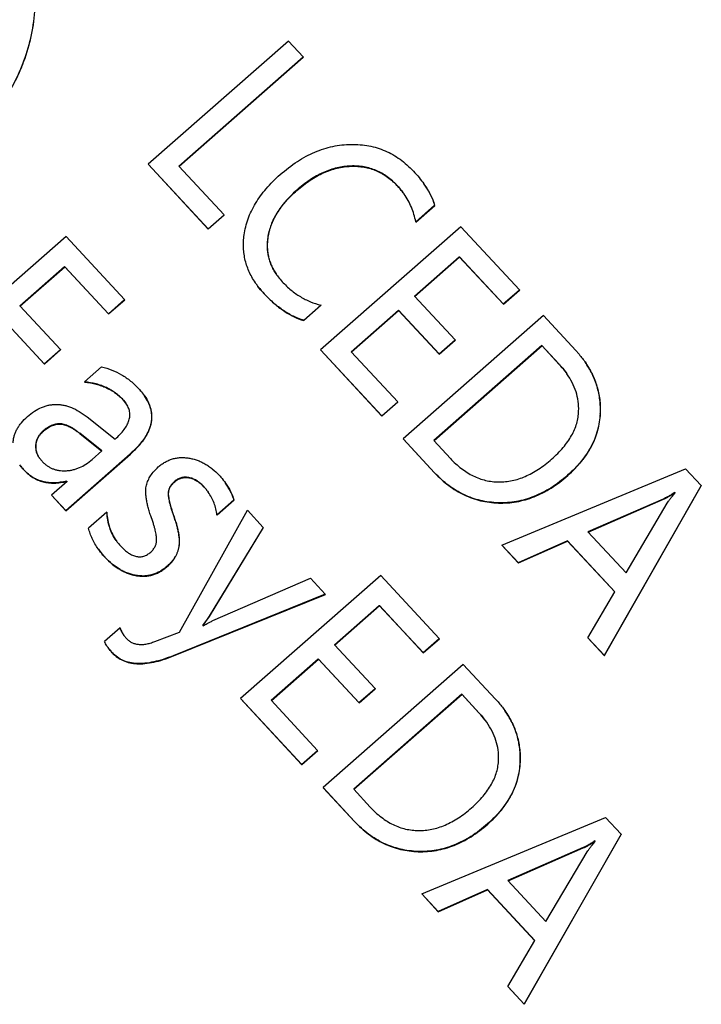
# Model space of a CAD drawing. Header units: millimetres. Extents: x 0 to 297, y 0 to 210.
# Tile 14 of 32: x 32.242 to 33.206, y 100.886 to 102.278. Entities that reach past the tile are written whole.
import ezdxf

# ---------------------------------------------------------------- set-up
doc = ezdxf.new("R2010")
doc.units = ezdxf.units.MM
doc.header["$LTSCALE"] = 16.335
doc.layers.add('TF-SMD_TF-02DXF_CONTINUOUS_LINE', color=7, linetype='CONTINUOUS')

msp = doc.modelspace()

# ---------------------------------------------------------------- linework, layer by layer
at = {"layer": 'TF-SMD_TF-02DXF_CONTINUOUS_LINE', "color": 7, "linetype": 'Continuous'}
for p, q in [((32.622, 102.2482), (32.4237, 102.074)), ((32.6428, 102.2259), (32.622, 102.2482)), ((32.4671, 102.0715), (32.6428, 102.2259)), ((32.4673, 102.0711), (32.643, 102.2255)), ((32.6428, 102.2259), (32.643, 102.2255)), ((32.4237, 102.074), (32.5085, 101.9827)), ((32.4237, 102.074), (32.424, 102.0736)), ((32.424, 102.0736), (32.5087, 101.9823)), ((32.5311, 102.0025), (32.4671, 102.0715)), ((32.6337, 102.0373), (32.6337, 102.0373)), ((32.6337, 102.0373), (32.6337, 102.0373)), ((32.7857, 102.0318), (32.7856, 102.0319)), ((32.7857, 102.0318), (32.7856, 102.0319)), ((32.8022, 101.9925), (32.8289, 102.016)), ((32.8024, 101.9922), (32.8292, 102.0157)), ((32.8292, 102.0157), (32.8289, 102.016)), ((32.5085, 101.9827), (32.5311, 102.0025)), ((32.5087, 101.9823), (32.5313, 102.0022)), ((32.5311, 102.0025), (32.5313, 102.0022)), ((32.8022, 101.9925), (32.8024, 101.9922)), ((32.5085, 101.9827), (32.5087, 101.9823)), ((32.8659, 101.9856), (32.6676, 101.8113)), ((32.9487, 101.8964), (32.8659, 101.9856)), ((32.3074, 101.9718), (32.1091, 101.7975)), ((32.3902, 101.8826), (32.3074, 101.9718)), ((32.8003, 101.8874), (32.8638, 101.9432)), ((32.8006, 101.8871), (32.8641, 101.9428)), ((32.8638, 101.9432), (32.9258, 101.8764)), ((32.8638, 101.9432), (32.8641, 101.9428)), ((32.8641, 101.9428), (32.9261, 101.876)), ((32.2419, 101.8736), (32.3053, 101.9294)), ((32.2422, 101.8733), (32.3056, 101.929)), ((32.3053, 101.9294), (32.3056, 101.929)), ((32.3053, 101.9294), (32.3674, 101.8626)), ((32.3056, 101.929), (32.3676, 101.8622)), ((32.6056, 101.9173), (32.6057, 101.9172)), ((32.6056, 101.9173), (32.6057, 101.9172)), ((32.5771, 101.9037), (32.5769, 101.9039)), ((32.5771, 101.9037), (32.5771, 101.9037)), ((32.9258, 101.8764), (32.9487, 101.8964)), ((32.9261, 101.876), (32.9489, 101.896)), ((32.9487, 101.8964), (32.9489, 101.896)), ((32.3674, 101.8626), (32.3902, 101.8826)), ((32.3676, 101.8622), (32.3905, 101.8822)), ((32.3902, 101.8826), (32.3905, 101.8822)), ((32.5878, 101.8906), (32.5875, 101.891)), ((32.5878, 101.8906), (32.5875, 101.891)), ((32.8578, 101.8255), (32.8003, 101.8874)), ((32.2994, 101.8117), (32.2419, 101.8736)), ((32.6436, 101.8532), (32.6681, 101.8747)), ((32.6439, 101.8528), (32.6684, 101.8744)), ((32.6684, 101.8744), (32.6681, 101.8747)), ((32.7109, 101.8088), (32.7776, 101.8675)), ((32.7112, 101.8085), (32.7779, 101.8671)), ((32.7776, 101.8675), (32.8351, 101.8056)), ((32.7776, 101.8675), (32.7779, 101.8671)), ((32.7779, 101.8671), (32.8354, 101.8052)), ((32.9258, 101.8764), (32.9261, 101.876)), ((32.2192, 101.8536), (32.2766, 101.7917)), ((32.2194, 101.8533), (32.2769, 101.7914)), ((32.3674, 101.8626), (32.3676, 101.8622)), ((32.6436, 101.8532), (32.6439, 101.8528)), ((32.9827, 101.8598), (32.7844, 101.6855)), ((33.0285, 101.8104), (32.9827, 101.8598)), ((32.8351, 101.8056), (32.8578, 101.8255)), ((32.8354, 101.8052), (32.8581, 101.8251)), ((32.8578, 101.8255), (32.8581, 101.8251)), ((32.2766, 101.7917), (32.2994, 101.8117)), ((32.2769, 101.7914), (32.2996, 101.8113)), ((32.2994, 101.8117), (32.2996, 101.8113)), ((32.6676, 101.8113), (32.754, 101.7182)), ((32.6676, 101.8113), (32.6678, 101.8109)), ((32.6678, 101.8109), (32.7543, 101.7178)), ((32.7766, 101.7381), (32.7109, 101.8088)), ((32.9806, 101.8174), (32.8277, 101.683)), ((32.9809, 101.817), (32.828, 101.6827)), ((33.0049, 101.7912), (32.9806, 101.8174)), ((32.9806, 101.8174), (32.9809, 101.817)), ((33.0052, 101.7909), (32.9809, 101.817)), ((32.8351, 101.8056), (32.8354, 101.8052)), ((32.2766, 101.7917), (32.2769, 101.7914)), ((32.3577, 101.7873), (32.3336, 101.7661)), ((33.0159, 101.7777), (33.0157, 101.7779)), ((33.0159, 101.7777), (33.0157, 101.7779)), ((32.3339, 101.7657), (32.3336, 101.7661)), ((32.3339, 101.7661), (32.3336, 101.7661)), ((32.3339, 101.7661), (32.3336, 101.7661)), ((32.3886, 101.7402), (32.3921, 101.736)), ((32.3921, 101.736), (32.3887, 101.7403)), ((32.754, 101.7182), (32.7766, 101.7381)), ((32.7543, 101.7178), (32.7769, 101.7377)), ((32.7766, 101.7381), (32.7769, 101.7377)), ((32.3371, 101.7166), (32.377, 101.6851)), ((32.754, 101.7182), (32.7543, 101.7178)), ((32.358, 101.6684), (32.3267, 101.6935)), ((32.3269, 101.6931), (32.3579, 101.6683)), ((32.7844, 101.6855), (32.8289, 101.6376)), ((32.7844, 101.6855), (32.7846, 101.6851)), ((32.7846, 101.6851), (32.8288, 101.6375)), ((32.8277, 101.683), (32.8511, 101.6579)), ((32.27, 101.6581), (32.27, 101.658)), ((32.27, 101.6581), (32.27, 101.658)), ((32.27, 101.658), (32.2735, 101.6538)), ((32.3071, 101.5843), (32.3982, 101.6644)), ((32.3073, 101.5839), (32.3985, 101.664)), ((32.3444, 101.6565), (32.358, 101.6684)), ((32.9241, 101.535), (33.1837, 101.6433)), ((33.2059, 101.6194), (33.1837, 101.6433)), ((32.8289, 101.6376), (32.8286, 101.6379)), ((32.3088, 101.6252), (32.2869, 101.606)), ((32.3083, 101.6258), (32.3088, 101.6252)), ((32.3083, 101.6258), (32.3085, 101.6254)), ((32.3085, 101.6254), (32.3088, 101.6252)), ((33.2059, 101.6194), (33.0688, 101.3792)), ((33.069, 101.3788), (33.2061, 101.619)), ((33.2059, 101.6194), (33.2061, 101.619)), ((32.2869, 101.606), (32.3071, 101.5843)), ((32.2869, 101.606), (32.2872, 101.6056)), ((32.2872, 101.6056), (32.3073, 101.5839)), ((32.5086, 101.6101), (32.5085, 101.6101)), ((32.5086, 101.6101), (32.5085, 101.6101)), ((33.1522, 101.6004), (33.0457, 101.5539)), ((33.0461, 101.5536), (33.1525, 101.6001)), ((33.1692, 101.6093), (33.1687, 101.6098)), ((33.1687, 101.6098), (33.169, 101.6094)), ((33.1692, 101.6092), (33.169, 101.6094)), ((33.1692, 101.6092), (33.1692, 101.6093)), ((32.5208, 101.5779), (32.545, 101.5991)), ((32.5211, 101.5776), (32.5452, 101.5988)), ((32.5452, 101.5988), (32.545, 101.5991)), ((33.0997, 101.4958), (33.1578, 101.5944)), ((32.3071, 101.5843), (32.3073, 101.5839)), ((32.365, 101.5818), (32.3393, 101.5593)), ((32.365, 101.5818), (32.3652, 101.5814)), ((32.4595, 101.5772), (32.4596, 101.5768)), ((32.4677, 101.4119), (32.564, 101.5846)), ((32.5208, 101.5779), (32.5211, 101.5776)), ((32.5865, 101.5603), (32.564, 101.5846)), ((32.5865, 101.5603), (32.51, 101.4345)), ((32.5103, 101.4341), (32.5868, 101.56)), ((32.5865, 101.5603), (32.5868, 101.56)), ((33.0457, 101.5539), (33.0997, 101.4958)), ((32.9241, 101.535), (32.9471, 101.5103)), ((32.9241, 101.535), (32.9244, 101.5346)), ((32.9244, 101.5346), (32.9473, 101.5099)), ((33.0168, 101.5413), (32.9471, 101.5103)), ((32.9473, 101.5099), (33.017, 101.5409)), ((33.0168, 101.5413), (33.0837, 101.4692)), ((33.0168, 101.5413), (33.017, 101.5409)), ((33.017, 101.5409), (33.0837, 101.4692)), ((32.9471, 101.5103), (32.9473, 101.5099)), ((32.5153, 101.4284), (32.6533, 101.4884)), ((32.7526, 101.4923), (32.5542, 101.3181)), ((32.6742, 101.4659), (32.6533, 101.4884)), ((32.8353, 101.4032), (32.7526, 101.4923)), ((32.6742, 101.4659), (32.4591, 101.3787)), ((32.4593, 101.3784), (32.6744, 101.4655)), ((32.6742, 101.4659), (32.6744, 101.4655)), ((33.0458, 101.4039), (33.0837, 101.4692)), ((32.687, 101.3942), (32.7505, 101.4499)), ((32.6873, 101.3938), (32.7507, 101.4496)), ((32.7505, 101.4499), (32.8125, 101.3831)), ((32.7505, 101.4499), (32.7507, 101.4496)), ((32.7507, 101.4496), (32.8128, 101.3827)), ((32.51, 101.4345), (32.5008, 101.4216)), ((32.5011, 101.4213), (32.5103, 101.4341)), ((32.51, 101.4345), (32.5103, 101.4341)), ((32.5014, 101.421), (32.5008, 101.4216)), ((32.3839, 101.4182), (32.3618, 101.3988)), ((32.3839, 101.4182), (32.3842, 101.4179)), ((32.3894, 101.4073), (32.3894, 101.4072)), ((32.3894, 101.4073), (32.3894, 101.4072)), ((32.4331, 101.3988), (32.4677, 101.4119)), ((32.7445, 101.3323), (32.687, 101.3942)), ((32.8125, 101.3831), (32.8353, 101.4032)), ((32.8128, 101.3827), (32.8356, 101.4028)), ((32.8353, 101.4032), (32.8356, 101.4028)), ((33.0458, 101.4039), (33.0688, 101.3792)), ((33.0458, 101.4039), (33.0461, 101.4035)), ((33.0461, 101.4035), (33.069, 101.3788)), ((32.8125, 101.3831), (32.8128, 101.3827)), ((33.0688, 101.3792), (33.069, 101.3788)), ((32.5976, 101.3156), (32.6643, 101.3742)), ((32.5979, 101.3153), (32.6646, 101.3738)), ((32.6643, 101.3742), (32.6646, 101.3738)), ((32.6643, 101.3742), (32.7218, 101.3123)), ((32.6646, 101.3738), (32.7221, 101.3119)), ((32.8694, 101.3665), (32.6711, 101.1923)), ((32.9152, 101.3171), (32.8694, 101.3665)), ((32.8673, 101.3241), (32.7144, 101.1898)), ((32.8676, 101.3238), (32.7147, 101.1894)), ((32.7218, 101.3123), (32.7445, 101.3323)), ((32.7221, 101.3119), (32.7448, 101.3319)), ((32.7445, 101.3323), (32.7448, 101.3319)), ((32.8916, 101.298), (32.8673, 101.3241)), ((32.8673, 101.3241), (32.8676, 101.3238)), ((32.8918, 101.2976), (32.8676, 101.3238)), ((32.5542, 101.3181), (32.6407, 101.225)), ((32.5542, 101.3181), (32.5545, 101.3177)), ((32.5545, 101.3177), (32.641, 101.2246)), ((32.6633, 101.2448), (32.5976, 101.3156)), ((32.7218, 101.3123), (32.7221, 101.3119)), ((32.9026, 101.2845), (32.9024, 101.2846)), ((32.9026, 101.2845), (32.9024, 101.2846)), ((32.6407, 101.225), (32.6633, 101.2448)), ((32.641, 101.2246), (32.6636, 101.2445)), ((32.6633, 101.2448), (32.6636, 101.2445)), ((32.6407, 101.225), (32.641, 101.2246)), ((32.6711, 101.1923), (32.7156, 101.1443)), ((32.6711, 101.1923), (32.6713, 101.1919)), ((32.6713, 101.1919), (32.7155, 101.1443)), ((32.7144, 101.1898), (32.7378, 101.1646)), ((32.7156, 101.1443), (32.7153, 101.1446)), ((32.8108, 101.0417), (33.0704, 101.15)), ((33.0926, 101.1261), (33.0704, 101.15)), ((33.0926, 101.1261), (32.9555, 100.8859)), ((33.0926, 101.1261), (33.0928, 101.1258)), ((32.9557, 100.8856), (33.0928, 101.1258)), ((33.0559, 101.116), (33.0554, 101.1166)), ((33.0554, 101.1166), (33.0557, 101.1162)), ((33.0559, 101.116), (33.0557, 101.1162)), ((33.0559, 101.116), (33.0559, 101.116)), ((33.0389, 101.1072), (32.9324, 101.0606)), ((32.9328, 101.0603), (33.0392, 101.1068)), ((32.9864, 101.0025), (33.0445, 101.1011)), ((32.9324, 101.0606), (32.9864, 101.0025)), ((32.9035, 101.048), (32.8338, 101.017)), ((32.834, 101.0166), (32.9037, 101.0477)), ((32.9035, 101.048), (32.9037, 101.0477)), ((32.9035, 101.048), (32.9704, 100.976)), ((32.9037, 101.0477), (32.9703, 100.9759)), ((32.8108, 101.0417), (32.8338, 101.017)), ((32.8108, 101.0417), (32.8111, 101.0413)), ((32.8111, 101.0413), (32.834, 101.0166)), ((32.8338, 101.017), (32.834, 101.0166)), ((32.9325, 100.9106), (32.9704, 100.976)), ((32.9325, 100.9106), (32.9555, 100.8859)), ((32.9325, 100.9106), (32.9328, 100.9103)), ((32.9328, 100.9103), (32.9557, 100.8856)), ((32.9555, 100.8859), (32.9557, 100.8856))]:
    msp.add_line(p, q, dxfattribs=at)
for centre, radius, start, end in [((32.6969, 101.9639), 0.1428, 34.9608, 35.1496), ((32.6885, 101.9624), 0.1195, 42.6602, 42.8762), ((32.6795, 101.9582), 0.0874, 171.8478, 172.0705), ((32.6723, 101.9718), 0.1171, 215.1423, 215.4478), ((32.9294, 101.7159), 0.1368, 34.953, 35.1423), ((32.8995, 101.6933), 0.1439, 42.697, 42.8762), ((32.3517, 101.7066), 0.05, 42.3622, 42.877), ((32.3563, 101.7036), 0.0755, 34.5256, 35.1426), ((32.3606, 101.7138), 0.0385, 34.9435, 35.1417), ((32.9483, 101.7267), 0.1148, 357.396, 357.5701), ((32.2922, 101.6746), 0.0277, 177.1311, 177.8892), ((32.2938, 101.6855), 0.0635, 215.1421, 215.5504), ((32.2985, 101.6885), 0.0691, 222.8758, 223.2462), ((32.4759, 101.6013), 0.0299, 79.9636, 80.5856), ((32.4407, 101.5615), 0.0835, 42.5673, 42.8762), ((32.4538, 101.5673), 0.0968, 34.8749, 35.1427), ((32.4644, 101.5878), 0.0996, 183.4408, 183.6668), ((32.4357, 101.5821), 0.0702, 215.142, 215.343), ((32.4345, 101.5874), 0.0999, 215.1434, 215.4027), ((32.4508, 101.6008), 0.121, 222.8759, 223.0873), ((32.4168, 101.5498), 0.0584, 260.1284, 260.4318), ((32.4323, 101.4347), 0.0511, 198.7616, 199.2537), ((32.4195, 101.4285), 0.0369, 215.2447, 222.8515), ((32.4171, 101.4263), 0.0618, 215.1436, 215.5628), ((32.4093, 101.417), 0.0499, 222.8758, 223.387), ((32.7862, 101.2001), 0.1439, 42.697, 42.8762), ((32.8161, 101.2227), 0.1368, 34.953, 35.1423), ((32.835, 101.2335), 0.1148, 357.396, 357.5701)]:
    msp.add_arc(centre, radius, start, end, dxfattribs=at)
for points, knots in [([(32.2459, 102.3959), (32.2508, 102.3844), (32.2586, 102.3605), (32.2641, 102.3232), (32.2635, 102.2852), (32.257, 102.2472), (32.2447, 102.2101), (32.2268, 102.1746), (32.2034, 102.1413), (32.1844, 102.1214), (32.1742, 102.1121)], [0, 0, 0, 0, 0.120319, 0.24062, 0.361896, 0.484768, 0.609637, 0.736833, 0.866756, 1, 1, 1, 1]), ([(32.1744, 102.1118), (32.1847, 102.1211), (32.2037, 102.141), (32.2271, 102.1743), (32.245, 102.2099), (32.2573, 102.2471), (32.2638, 102.2851), (32.2643, 102.3231), (32.2588, 102.3605), (32.2509, 102.3844), (32.246, 102.3959)], [0, 0, 0, 0, 0.133248, 0.263171, 0.390364, 0.515229, 0.638095, 0.759366, 0.879668, 1, 1, 1, 1]), ([(32.6104, 102.0594), (32.6181, 102.0661), (32.6299, 102.0753), (32.6467, 102.0853), (32.6592, 102.0913), (32.6719, 102.096), (32.6847, 102.0994), (32.6976, 102.1015), (32.7064, 102.1021), (32.7107, 102.1021)], [0, 0, 0, 0, 0.273524, 0.402054, 0.5262, 0.646958, 0.765409, 0.882698, 1, 1, 1, 1]), ([(32.7107, 102.1021), (32.715, 102.1022), (32.7234, 102.1019), (32.7358, 102.1002), (32.7477, 102.0973), (32.7591, 102.0932), (32.7699, 102.0878), (32.7802, 102.0811), (32.79, 102.0733), (32.796, 102.0673), (32.7989, 102.0642)], [0, 0, 0, 0, 0.129782, 0.255388, 0.378151, 0.499501, 0.620916, 0.743873, 0.869792, 1, 1, 1, 1]), ([(32.5594, 101.9742), (32.5599, 101.9781), (32.5614, 101.9857), (32.5648, 101.9969), (32.5695, 102.008), (32.5774, 102.0226), (32.5877, 102.0366), (32.5999, 102.0498), (32.6068, 102.0562), (32.6104, 102.0594)], [0, 0, 0, 0, 0.114444, 0.22969, 0.346952, 0.467378, 0.721616, 0.857441, 1, 1, 1, 1]), ([(32.7102, 102.0715), (32.707, 102.0714), (32.7004, 102.0708), (32.6907, 102.069), (32.681, 102.0662), (32.668, 102.061), (32.6517, 102.0519), (32.6397, 102.0425), (32.6337, 102.0373)], [0, 0, 0, 0, 0.11446, 0.229858, 0.347331, 0.467953, 0.722316, 1, 1, 1, 1]), ([(32.634, 102.0369), (32.6399, 102.0422), (32.6519, 102.0515), (32.6682, 102.0607), (32.6813, 102.0658), (32.691, 102.0686), (32.7007, 102.0705), (32.7072, 102.071), (32.7105, 102.0711)], [0, 0, 0, 0, 0.277684, 0.532047, 0.652669, 0.770142, 0.88554, 1, 1, 1, 1]), ([(32.776, 102.0437), (32.7738, 102.046), (32.7693, 102.0505), (32.762, 102.0563), (32.7543, 102.0613), (32.7462, 102.0653), (32.7378, 102.0683), (32.7289, 102.0704), (32.7197, 102.0715), (32.7134, 102.0716), (32.7102, 102.0715)], [0, 0, 0, 0, 0.131006, 0.257367, 0.380453, 0.501747, 0.622807, 0.745202, 0.870457, 1, 1, 1, 1]), ([(32.7105, 102.0711), (32.7137, 102.0712), (32.72, 102.0711), (32.7292, 102.07), (32.738, 102.0679), (32.7465, 102.0649), (32.7546, 102.0609), (32.7623, 102.056), (32.7696, 102.0501), (32.7741, 102.0457), (32.7763, 102.0433)], [0, 0, 0, 0, 0.129543, 0.254798, 0.377193, 0.498253, 0.619547, 0.742633, 0.868994, 1, 1, 1, 1]), ([(32.7989, 102.0642), (32.8017, 102.0612), (32.8068, 102.0554), (32.8115, 102.0492), (32.8137, 102.0461)], [0, 0, 0, 0, 0.516459, 1, 1, 1, 1]), ([(32.8292, 102.0157), (32.8284, 102.0182), (32.8262, 102.0246), (32.8212, 102.0347), (32.8166, 102.0421), (32.814, 102.0457)], [0, 0, 0, 0, 0.231844, 0.600731, 1, 1, 1, 1]), ([(32.814, 102.0457), (32.8173, 102.041), (32.8232, 102.0314), (32.8274, 102.0211), (32.8289, 102.016)], [0, 0, 0, 0, 0.525107, 1, 1, 1, 1]), ([(32.6337, 102.0373), (32.6308, 102.0347), (32.6253, 102.0296), (32.6156, 102.0192), (32.6073, 102.0082), (32.601, 101.9967), (32.5973, 101.9882), (32.5946, 101.9795), (32.5934, 101.9736), (32.5929, 101.9706)], [0, 0, 0, 0, 0.144498, 0.28175, 0.537217, 0.657388, 0.773798, 0.887593, 1, 1, 1, 1]), ([(32.5932, 101.9702), (32.5936, 101.9732), (32.5948, 101.9791), (32.5976, 101.9878), (32.6013, 101.9964), (32.6076, 102.0078), (32.6158, 102.0188), (32.6256, 102.0293), (32.6311, 102.0344), (32.634, 102.0369)], [0, 0, 0, 0, 0.112394, 0.226178, 0.342579, 0.462746, 0.718219, 0.855484, 1, 1, 1, 1]), ([(32.7763, 102.0433), (32.7771, 102.0424), (32.7804, 102.0388), (32.7834, 102.0349), (32.7856, 102.0319)], [0, 0, 0, 0, 0.253672, 1, 1, 1, 1]), ([(32.7856, 102.0319), (32.7849, 102.0329), (32.782, 102.0369), (32.7788, 102.0406), (32.7763, 102.0433)], [0, 0, 0, 0, 0.24678, 1, 1, 1, 1]), ([(32.8022, 101.9925), (32.8015, 101.9961), (32.7998, 102.0031), (32.7962, 102.0132), (32.7915, 102.0228), (32.7877, 102.0288), (32.7857, 102.0318)], [0, 0, 0, 0, 0.252471, 0.501267, 0.749441, 1, 1, 1, 1]), ([(32.5766, 101.9044), (32.5747, 101.907), (32.5713, 101.9124), (32.567, 101.9206), (32.5635, 101.9291), (32.5609, 101.9378), (32.5592, 101.9467), (32.5583, 101.9557), (32.5584, 101.9649), (32.5589, 101.9711), (32.5594, 101.9742)], [0, 0, 0, 0, 0.130227, 0.256719, 0.380538, 0.502818, 0.624733, 0.747469, 0.872189, 1, 1, 1, 1]), ([(32.5929, 101.9703), (32.5926, 101.9679), (32.5921, 101.9631), (32.592, 101.9561), (32.5927, 101.9492), (32.5939, 101.9425), (32.5958, 101.9359), (32.5984, 101.9295), (32.6016, 101.9233), (32.6042, 101.9193), (32.6056, 101.9173)], [0, 0, 0, 0, 0.129571, 0.255609, 0.379172, 0.501383, 0.62341, 0.74643, 0.871593, 1, 1, 1, 1]), ([(32.6056, 101.9173), (32.6042, 101.9193), (32.6017, 101.9233), (32.5985, 101.9295), (32.596, 101.9359), (32.5941, 101.9424), (32.5929, 101.9492), (32.5923, 101.9561), (32.5924, 101.9631), (32.5929, 101.9678), (32.5932, 101.9702)], [0, 0, 0, 0, 0.128179, 0.253186, 0.376119, 0.498127, 0.620383, 0.744046, 0.870236, 1, 1, 1, 1]), ([(32.6057, 101.9172), (32.6063, 101.9164), (32.6087, 101.9131), (32.6113, 101.91), (32.6133, 101.9078)], [0, 0, 0, 0, 0.244504, 1, 1, 1, 1]), ([(32.6133, 101.9078), (32.6172, 101.9036), (32.6253, 101.8959), (32.6386, 101.8864), (32.6529, 101.8792), (32.663, 101.876), (32.6681, 101.8747)], [0, 0, 0, 0, 0.262488, 0.513105, 0.757078, 1, 1, 1, 1]), ([(32.5768, 101.9041), (32.5776, 101.9029), (32.5811, 101.8982), (32.5848, 101.8938), (32.5878, 101.8906)], [0, 0, 0, 0, 0.24376, 1, 1, 1, 1]), ([(32.5875, 101.891), (32.5866, 101.892), (32.5829, 101.8961), (32.5795, 101.9003), (32.5771, 101.9037)], [0, 0, 0, 0, 0.256314, 1, 1, 1, 1]), ([(32.5878, 101.8906), (32.5921, 101.886), (32.6008, 101.8775), (32.6147, 101.8666), (32.6289, 101.8583), (32.6389, 101.8543), (32.6439, 101.8528)], [0, 0, 0, 0, 0.276296, 0.532316, 0.771967, 1, 1, 1, 1]), ([(32.6436, 101.8532), (32.6387, 101.8547), (32.6288, 101.8586), (32.6146, 101.8669), (32.6007, 101.8776), (32.5921, 101.8861), (32.5878, 101.8906)], [0, 0, 0, 0, 0.228201, 0.467933, 0.723907, 1, 1, 1, 1]), ([(33.0285, 101.8104), (33.0297, 101.8091), (33.0342, 101.8041), (33.0384, 101.7988), (33.0413, 101.7947)], [0, 0, 0, 0, 0.256094, 1, 1, 1, 1]), ([(32.3577, 101.7873), (32.3627, 101.7862), (32.3725, 101.7832), (32.3863, 101.7765), (32.3991, 101.7675), (32.4068, 101.7602), (32.4104, 101.7563)], [0, 0, 0, 0, 0.246949, 0.491978, 0.741115, 1, 1, 1, 1]), ([(33.0052, 101.7909), (33.0061, 101.7898), (33.0099, 101.7857), (33.0134, 101.7813), (33.0157, 101.7779)], [0, 0, 0, 0, 0.257463, 1, 1, 1, 1]), ([(33.0157, 101.7779), (33.015, 101.779), (33.0117, 101.7835), (33.0081, 101.7878), (33.0052, 101.7909)], [0, 0, 0, 0, 0.242948, 1, 1, 1, 1]), ([(33.0633, 101.7215), (33.0634, 101.7248), (33.0635, 101.7312), (33.0627, 101.7409), (33.0612, 101.7503), (33.0588, 101.7595), (33.0557, 101.7686), (33.0518, 101.7774), (33.0471, 101.786), (33.0435, 101.7916), (33.0416, 101.7943)], [0, 0, 0, 0, 0.126649, 0.25108, 0.374151, 0.496749, 0.619766, 0.744087, 0.870562, 1, 1, 1, 1]), ([(33.0416, 101.7943), (33.0435, 101.7916), (33.047, 101.7861), (33.0517, 101.7775), (33.0555, 101.7687), (33.0586, 101.7597), (33.0609, 101.7505), (33.0625, 101.7411), (33.0632, 101.7316), (33.0632, 101.7251), (33.063, 101.7219)], [0, 0, 0, 0, 0.129334, 0.255751, 0.380052, 0.503081, 0.625713, 0.74883, 0.873309, 1, 1, 1, 1]), ([(33.0326, 101.7249), (33.0328, 101.7295), (33.0323, 101.7386), (33.0292, 101.7522), (33.0237, 101.7654), (33.0187, 101.7737), (33.0159, 101.7777)], [0, 0, 0, 0, 0.243892, 0.487355, 0.737285, 1, 1, 1, 1]), ([(32.3884, 101.7406), (32.3867, 101.7424), (32.3831, 101.7459), (32.3773, 101.7506), (32.3711, 101.7547), (32.3645, 101.7581), (32.3574, 101.761), (32.3473, 101.7641), (32.3393, 101.7655), (32.3339, 101.7661)], [0, 0, 0, 0, 0.121781, 0.242274, 0.362628, 0.483982, 0.607434, 0.734011, 1, 1, 1, 1]), ([(32.3339, 101.7657), (32.3393, 101.7652), (32.3473, 101.7638), (32.3575, 101.7607), (32.3646, 101.7578), (32.3713, 101.7543), (32.3775, 101.7503), (32.3834, 101.7456), (32.3869, 101.7421), (32.3886, 101.7402)], [0, 0, 0, 0, 0.266172, 0.392779, 0.516226, 0.637547, 0.75785, 0.87828, 1, 1, 1, 1]), ([(32.4104, 101.7563), (32.4111, 101.7555), (32.4138, 101.7526), (32.4163, 101.7494), (32.418, 101.747)], [0, 0, 0, 0, 0.259979, 1, 1, 1, 1]), ([(32.4185, 101.7463), (32.4207, 101.7432), (32.4235, 101.7383), (32.4262, 101.7314), (32.4276, 101.7263), (32.4284, 101.7212), (32.4286, 101.7161), (32.4282, 101.711), (32.4273, 101.7058), (32.4257, 101.7007), (32.4235, 101.6955), (32.4208, 101.6903), (32.4162, 101.6832), (32.4088, 101.6743), (32.402, 101.6677), (32.3982, 101.6644)], [0, 0, 0, 0, 0.122548, 0.180007, 0.235658, 0.290162, 0.344223, 0.398564, 0.453897, 0.510898, 0.570187, 0.632315, 0.697765, 0.840135, 1, 1, 1, 1]), ([(32.3985, 101.664), (32.4004, 101.6657), (32.4041, 101.6692), (32.4093, 101.6744), (32.4138, 101.6797), (32.4178, 101.6849), (32.4211, 101.6902), (32.4239, 101.6954), (32.426, 101.7006), (32.4276, 101.7058), (32.4286, 101.711), (32.4289, 101.7161), (32.4286, 101.7213), (32.4278, 101.7264), (32.4263, 101.7316), (32.4235, 101.7385), (32.4205, 101.7435), (32.4183, 101.7466)], [0, 0, 0, 0, 0.082221, 0.159779, 0.232927, 0.301967, 0.367256, 0.429217, 0.488343, 0.545197, 0.600414, 0.654684, 0.708733, 0.763294, 0.81908, 0.876758, 1, 1, 1, 1]), ([(32.2527, 101.717), (32.2559, 101.7197), (32.2623, 101.7247), (32.271, 101.7294), (32.278, 101.732), (32.2832, 101.7333), (32.2884, 101.7341), (32.2937, 101.7344), (32.299, 101.7341), (32.3043, 101.7332), (32.3097, 101.7318), (32.3171, 101.7292), (32.3265, 101.7243), (32.3335, 101.7194), (32.3371, 101.7166)], [0, 0, 0, 0, 0.134965, 0.258562, 0.317304, 0.37468, 0.431273, 0.487692, 0.544552, 0.602454, 0.661966, 0.723612, 0.855043, 1, 1, 1, 1]), ([(32.377, 101.6851), (32.3794, 101.6873), (32.3839, 101.6915), (32.3896, 101.6983), (32.3939, 101.7049), (32.3962, 101.7104), (32.3973, 101.7147), (32.3977, 101.7179), (32.3977, 101.721), (32.3974, 101.7241), (32.3966, 101.7271), (32.3951, 101.7312), (32.3935, 101.7341), (32.3922, 101.7359)], [0, 0, 0, 0, 0.167593, 0.316166, 0.447884, 0.565845, 0.621035, 0.674496, 0.726942, 0.779129, 0.831826, 0.885776, 1, 1, 1, 1]), ([(32.2325, 101.6799), (32.2326, 101.6816), (32.233, 101.6849), (32.2341, 101.6899), (32.2358, 101.6947), (32.2381, 101.6994), (32.2409, 101.704), (32.2456, 101.7101), (32.2497, 101.7143), (32.2527, 101.717)], [0, 0, 0, 0, 0.116861, 0.233309, 0.350805, 0.470771, 0.594545, 0.723346, 1, 1, 1, 1]), ([(32.9944, 101.6568), (32.9974, 101.6594), (33.003, 101.6647), (33.0107, 101.673), (33.0172, 101.6814), (33.0226, 101.6899), (33.0269, 101.6985), (33.03, 101.7072), (33.032, 101.716), (33.0325, 101.7219), (33.0326, 101.7249)], [0, 0, 0, 0, 0.148961, 0.288908, 0.4207, 0.545366, 0.664129, 0.778406, 0.889788, 1, 1, 1, 1]), ([(33.063, 101.7215), (33.0628, 101.7175), (33.062, 101.7094), (33.0595, 101.6976), (33.0557, 101.6861), (33.0505, 101.6749), (33.0441, 101.6641), (33.0363, 101.6536), (33.0272, 101.6434), (33.0205, 101.6371), (33.0169, 101.6339)], [0, 0, 0, 0, 0.11929, 0.23738, 0.355739, 0.47583, 0.599059, 0.726733, 0.860033, 1, 1, 1, 1]), ([(33.0172, 101.6336), (33.0242, 101.6397), (33.0338, 101.6495), (33.0444, 101.6638), (33.0509, 101.6747), (33.056, 101.6859), (33.0599, 101.6975), (33.0624, 101.7094), (33.0631, 101.7174), (33.0633, 101.7215)], [0, 0, 0, 0, 0.273082, 0.400759, 0.523987, 0.644084, 0.762468, 0.880614, 1, 1, 1, 1]), ([(32.2985, 101.7068), (32.2975, 101.7068), (32.2955, 101.7067), (32.2926, 101.7062), (32.2897, 101.7055), (32.2857, 101.704), (32.2807, 101.7012), (32.277, 101.6984), (32.2752, 101.6968)], [0, 0, 0, 0, 0.11286, 0.226895, 0.343361, 0.463452, 0.71856, 1, 1, 1, 1]), ([(32.2754, 101.6964), (32.2773, 101.698), (32.2809, 101.7008), (32.2859, 101.7036), (32.2899, 101.7051), (32.2929, 101.7059), (32.2958, 101.7063), (32.2978, 101.7064), (32.2987, 101.7064)], [0, 0, 0, 0, 0.28144, 0.536548, 0.656639, 0.773105, 0.88714, 1, 1, 1, 1]), ([(32.3267, 101.6935), (32.3253, 101.6945), (32.3227, 101.6965), (32.3188, 101.6992), (32.3151, 101.7015), (32.3115, 101.7033), (32.308, 101.7048), (32.3047, 101.7059), (32.3016, 101.7066), (32.2995, 101.7068), (32.2985, 101.7068)], [0, 0, 0, 0, 0.160522, 0.309702, 0.447951, 0.575799, 0.693925, 0.803207, 0.904762, 1, 1, 1, 1]), ([(32.2987, 101.7064), (32.2997, 101.7064), (32.3018, 101.7062), (32.305, 101.7055), (32.3083, 101.7045), (32.3117, 101.703), (32.3153, 101.7011), (32.3191, 101.6988), (32.323, 101.6961), (32.3256, 101.6941), (32.3269, 101.6931)], [0, 0, 0, 0, 0.095238, 0.196793, 0.306075, 0.424201, 0.552049, 0.690298, 0.839478, 1, 1, 1, 1]), ([(32.2752, 101.6968), (32.2736, 101.6953), (32.2713, 101.6931), (32.2689, 101.6897), (32.2674, 101.6871), (32.2662, 101.6845), (32.2653, 101.6817), (32.2647, 101.6789), (32.2645, 101.6769), (32.2645, 101.6759)], [0, 0, 0, 0, 0.268565, 0.394924, 0.517581, 0.637933, 0.757457, 0.877654, 1, 1, 1, 1]), ([(32.2647, 101.6756), (32.2648, 101.6766), (32.265, 101.6785), (32.2656, 101.6813), (32.2664, 101.6841), (32.2676, 101.6868), (32.2691, 101.6893), (32.2716, 101.6927), (32.2738, 101.695), (32.2754, 101.6964)], [0, 0, 0, 0, 0.122346, 0.242543, 0.362067, 0.482419, 0.605076, 0.731435, 1, 1, 1, 1]), ([(32.2645, 101.6756), (32.2644, 101.6741), (32.2646, 101.671), (32.2656, 101.6665), (32.2674, 101.6622), (32.269, 101.6594), (32.27, 101.6581)], [0, 0, 0, 0, 0.244118, 0.4876, 0.737418, 1, 1, 1, 1]), ([(32.27, 101.6581), (32.2691, 101.6594), (32.2674, 101.6622), (32.2657, 101.6665), (32.2648, 101.671), (32.2647, 101.6741), (32.2647, 101.6756)], [0, 0, 0, 0, 0.261748, 0.511266, 0.755026, 1, 1, 1, 1]), ([(32.3069, 101.6404), (32.3085, 101.6405), (32.3119, 101.6407), (32.3168, 101.6416), (32.3216, 101.6429), (32.328, 101.6454), (32.3359, 101.6496), (32.3416, 101.654), (32.3444, 101.6565)], [0, 0, 0, 0, 0.11973, 0.23898, 0.358791, 0.48019, 0.731409, 1, 1, 1, 1]), ([(32.4379, 101.6457), (32.4394, 101.647), (32.4425, 101.6495), (32.4475, 101.6527), (32.4527, 101.6553), (32.458, 101.6572), (32.4635, 101.6585), (32.4692, 101.6591), (32.4751, 101.6591), (32.479, 101.6586), (32.481, 101.6583)], [0, 0, 0, 0, 0.131864, 0.25861, 0.381721, 0.5028, 0.623524, 0.745573, 0.870566, 1, 1, 1, 1]), ([(32.481, 101.6583), (32.483, 101.658), (32.487, 101.6571), (32.4928, 101.6553), (32.4984, 101.6531), (32.5039, 101.6502), (32.5092, 101.6469), (32.5162, 101.6418), (32.521, 101.6372), (32.524, 101.6339)], [0, 0, 0, 0, 0.121047, 0.241415, 0.362037, 0.483841, 0.60773, 0.73456, 1, 1, 1, 1]), ([(32.8511, 101.6579), (32.8559, 101.6527), (32.8636, 101.6455), (32.8749, 101.6377), (32.8833, 101.6329), (32.8921, 101.6293), (32.901, 101.6266), (32.9102, 101.625), (32.9164, 101.6246), (32.9195, 101.6246)], [0, 0, 0, 0, 0.272999, 0.400657, 0.52387, 0.64396, 0.762351, 0.880531, 1, 1, 1, 1]), ([(32.9195, 101.6246), (32.9227, 101.6246), (32.929, 101.6248), (32.9385, 101.6263), (32.9479, 101.6288), (32.9573, 101.6323), (32.9667, 101.6369), (32.9795, 101.6446), (32.9885, 101.6516), (32.9944, 101.6568)], [0, 0, 0, 0, 0.11315, 0.227305, 0.343783, 0.463821, 0.588544, 0.718952, 1, 1, 1, 1]), ([(32.2421, 101.6486), (32.2425, 101.6479), (32.2444, 101.6453), (32.2465, 101.6429), (32.2481, 101.6411)], [0, 0, 0, 0, 0.242476, 1, 1, 1, 1]), ([(32.2479, 101.6415), (32.2473, 101.6421), (32.2453, 101.6443), (32.2434, 101.6467), (32.2421, 101.6486)], [0, 0, 0, 0, 0.25758, 1, 1, 1, 1]), ([(32.2735, 101.6538), (32.2746, 101.6526), (32.2768, 101.6504), (32.2805, 101.6475), (32.2843, 101.6451), (32.2884, 101.6432), (32.2927, 101.6418), (32.2973, 101.6408), (32.302, 101.6403), (32.3052, 101.6403), (32.3069, 101.6404)], [0, 0, 0, 0, 0.128298, 0.25264, 0.374469, 0.495323, 0.616783, 0.740411, 0.867694, 1, 1, 1, 1]), ([(32.4212, 101.6198), (32.4218, 101.6222), (32.4234, 101.6269), (32.427, 101.6336), (32.4319, 101.64), (32.4358, 101.6438), (32.4379, 101.6457)], [0, 0, 0, 0, 0.236455, 0.478101, 0.730924, 1, 1, 1, 1]), ([(32.2481, 101.6411), (32.25, 101.6391), (32.254, 101.6353), (32.2605, 101.6306), (32.2674, 101.627), (32.2749, 101.6245), (32.2827, 101.6231), (32.291, 101.6227), (32.2997, 101.6235), (32.3056, 101.6247), (32.3085, 101.6254)], [0, 0, 0, 0, 0.126242, 0.24721, 0.365291, 0.483053, 0.603087, 0.727847, 0.859527, 1, 1, 1, 1]), ([(32.3083, 101.6258), (32.3053, 101.625), (32.2995, 101.6239), (32.2908, 101.6231), (32.2826, 101.6234), (32.2748, 101.6248), (32.2674, 101.6273), (32.2605, 101.6308), (32.254, 101.6355), (32.2501, 101.6392), (32.2482, 101.6412)], [0, 0, 0, 0, 0.140536, 0.272323, 0.397208, 0.51735, 0.635168, 0.753219, 0.874041, 1, 1, 1, 1]), ([(32.4808, 101.6308), (32.479, 101.6311), (32.4762, 101.6313), (32.4727, 101.631), (32.4701, 101.6305), (32.4676, 101.6296), (32.4644, 101.6281), (32.4622, 101.6265), (32.4609, 101.6253)], [0, 0, 0, 0, 0.256891, 0.379953, 0.501293, 0.622477, 0.74507, 1, 1, 1, 1]), ([(32.4611, 101.6249), (32.4625, 101.6261), (32.4647, 101.6277), (32.4679, 101.6292), (32.4704, 101.6301), (32.4729, 101.6306), (32.4765, 101.631), (32.4792, 101.6307), (32.481, 101.6304)], [0, 0, 0, 0, 0.25493, 0.377523, 0.498707, 0.620047, 0.743109, 1, 1, 1, 1]), ([(32.481, 101.6304), (32.4829, 101.6301), (32.4867, 101.6291), (32.4922, 101.6264), (32.4974, 101.6227), (32.5006, 101.6196), (32.5022, 101.618)], [0, 0, 0, 0, 0.23231, 0.471603, 0.725459, 1, 1, 1, 1]), ([(32.5019, 101.6183), (32.5004, 101.62), (32.4972, 101.623), (32.4921, 101.6267), (32.4867, 101.6294), (32.483, 101.6304), (32.4811, 101.6307)], [0, 0, 0, 0, 0.274409, 0.528368, 0.767792, 1, 1, 1, 1]), ([(32.524, 101.6339), (32.5249, 101.6331), (32.528, 101.6296), (32.531, 101.6258), (32.533, 101.623)], [0, 0, 0, 0, 0.254544, 1, 1, 1, 1]), ([(32.8288, 101.6375), (32.8319, 101.6342), (32.8383, 101.6278), (32.8485, 101.6193), (32.8592, 101.6121), (32.8703, 101.6061), (32.8819, 101.6013), (32.8939, 101.5978), (32.9063, 101.5955), (32.9148, 101.5948), (32.919, 101.5947)], [0, 0, 0, 0, 0.133778, 0.262659, 0.387731, 0.510191, 0.63132, 0.752447, 0.874908, 1, 1, 1, 1]), ([(32.9188, 101.5951), (32.9145, 101.5952), (32.9061, 101.5959), (32.8937, 101.5981), (32.8818, 101.6016), (32.8702, 101.6064), (32.8592, 101.6123), (32.8485, 101.6195), (32.8384, 101.6279), (32.832, 101.6342), (32.8289, 101.6376)], [0, 0, 0, 0, 0.125144, 0.247661, 0.368839, 0.490003, 0.612472, 0.73752, 0.866334, 1, 1, 1, 1]), ([(33.0169, 101.6339), (33.0096, 101.6275), (32.9981, 101.6187), (32.9817, 101.6094), (32.9695, 101.6038), (32.9571, 101.5996), (32.9445, 101.5967), (32.9317, 101.5951), (32.9231, 101.5949), (32.9188, 101.5951)], [0, 0, 0, 0, 0.270914, 0.398498, 0.522088, 0.64281, 0.761866, 0.880508, 1, 1, 1, 1]), ([(32.919, 101.5947), (32.9233, 101.5946), (32.9319, 101.5947), (32.9447, 101.5963), (32.9574, 101.5992), (32.9698, 101.6034), (32.982, 101.609), (32.9984, 101.6183), (33.0098, 101.6271), (33.0172, 101.6336)], [0, 0, 0, 0, 0.119492, 0.238134, 0.35719, 0.477912, 0.601502, 0.729086, 1, 1, 1, 1]), ([(32.4272, 101.5766), (32.4264, 101.579), (32.425, 101.5834), (32.4232, 101.59), (32.4218, 101.5961), (32.4209, 101.6017), (32.4203, 101.6069), (32.4201, 101.6116), (32.4204, 101.6159), (32.4209, 101.6186), (32.4212, 101.6198)], [0, 0, 0, 0, 0.165938, 0.319517, 0.460942, 0.590491, 0.708544, 0.815622, 0.912443, 1, 1, 1, 1]), ([(32.4609, 101.6253), (32.4595, 101.6241), (32.4571, 101.6217), (32.4547, 101.6182), (32.4534, 101.6154), (32.4527, 101.6133), (32.4522, 101.6111), (32.4521, 101.6097), (32.4521, 101.6089)], [0, 0, 0, 0, 0.28052, 0.533383, 0.652757, 0.769267, 0.884483, 1, 1, 1, 1]), ([(32.4523, 101.6086), (32.4524, 101.6093), (32.4525, 101.6108), (32.453, 101.6129), (32.4537, 101.6151), (32.455, 101.6179), (32.4574, 101.6213), (32.4598, 101.6237), (32.4611, 101.6249)], [0, 0, 0, 0, 0.115517, 0.230733, 0.347243, 0.466617, 0.71948, 1, 1, 1, 1]), ([(32.5022, 101.618), (32.5027, 101.6173), (32.505, 101.6148), (32.5071, 101.6122), (32.5085, 101.6101)], [0, 0, 0, 0, 0.254254, 1, 1, 1, 1]), ([(32.5085, 101.6101), (32.5081, 101.6108), (32.5061, 101.6135), (32.5039, 101.6161), (32.5022, 101.618)], [0, 0, 0, 0, 0.246205, 1, 1, 1, 1]), ([(32.5452, 101.5988), (32.5445, 101.6009), (32.543, 101.605), (32.5402, 101.6111), (32.537, 101.617), (32.5345, 101.6207), (32.5332, 101.6226)], [0, 0, 0, 0, 0.248621, 0.49707, 0.747004, 1, 1, 1, 1]), ([(32.5332, 101.6226), (32.5358, 101.619), (32.5403, 101.6114), (32.5436, 101.6033), (32.545, 101.5991)], [0, 0, 0, 0, 0.502795, 1, 1, 1, 1]), ([(32.4521, 101.6089), (32.452, 101.6081), (32.4521, 101.6063), (32.4524, 101.6034), (32.4529, 101.6001), (32.4537, 101.5963), (32.4548, 101.5922), (32.4566, 101.5857), (32.4583, 101.5807), (32.4595, 101.5772)], [0, 0, 0, 0, 0.075614, 0.164596, 0.267476, 0.384612, 0.51626, 0.662613, 1, 1, 1, 1]), ([(32.4597, 101.5768), (32.4585, 101.5803), (32.4569, 101.5853), (32.455, 101.5918), (32.454, 101.596), (32.4532, 101.5997), (32.4526, 101.603), (32.4523, 101.606), (32.4523, 101.6078), (32.4523, 101.6086)], [0, 0, 0, 0, 0.337387, 0.48374, 0.615388, 0.732524, 0.835404, 0.924386, 1, 1, 1, 1]), ([(32.5208, 101.5779), (32.5205, 101.5808), (32.5195, 101.5865), (32.5169, 101.5948), (32.5133, 101.6027), (32.5103, 101.6077), (32.5086, 101.6101)], [0, 0, 0, 0, 0.252193, 0.500279, 0.748203, 1, 1, 1, 1]), ([(33.1687, 101.6098), (33.1671, 101.6088), (33.1641, 101.6068), (33.1597, 101.6042), (33.1558, 101.6021), (33.1534, 101.6009), (33.1522, 101.6004)], [0, 0, 0, 0, 0.301562, 0.568883, 0.801704, 1, 1, 1, 1]), ([(33.1525, 101.6001), (33.1536, 101.6006), (33.1561, 101.6017), (33.16, 101.6039), (33.1643, 101.6065), (33.1674, 101.6084), (33.169, 101.6094)], [0, 0, 0, 0, 0.198296, 0.431117, 0.698438, 1, 1, 1, 1]), ([(33.1578, 101.5944), (33.1584, 101.5953), (33.1598, 101.5974), (33.1623, 101.6008), (33.1655, 101.6048), (33.1679, 101.6077), (33.1692, 101.6092)], [0, 0, 0, 0, 0.175235, 0.399167, 0.673563, 1, 1, 1, 1]), ([(32.365, 101.5814), (32.3652, 101.5777), (32.3661, 101.5705), (32.3688, 101.56), (32.3728, 101.5504), (32.3763, 101.5445), (32.3783, 101.5417)], [0, 0, 0, 0, 0.263569, 0.514866, 0.758617, 1, 1, 1, 1]), ([(32.3783, 101.5417), (32.3763, 101.5445), (32.3728, 101.5504), (32.3689, 101.5601), (32.3663, 101.5705), (32.3654, 101.5777), (32.3652, 101.5814)], [0, 0, 0, 0, 0.241112, 0.484802, 0.736207, 1, 1, 1, 1]), ([(32.4356, 101.5428), (32.4356, 101.5437), (32.4355, 101.5457), (32.4351, 101.5489), (32.4345, 101.5525), (32.4336, 101.5566), (32.4324, 101.561), (32.4303, 101.5678), (32.4285, 101.573), (32.4272, 101.5766)], [0, 0, 0, 0, 0.079246, 0.170995, 0.275663, 0.393525, 0.524773, 0.669542, 1, 1, 1, 1]), ([(32.4596, 101.5768), (32.4604, 101.5745), (32.462, 101.5701), (32.4639, 101.5637), (32.4655, 101.5576), (32.4666, 101.5519), (32.4673, 101.5467), (32.4677, 101.5418), (32.4676, 101.5373), (32.4673, 101.5344), (32.4671, 101.5331)], [0, 0, 0, 0, 0.161734, 0.312275, 0.451881, 0.580868, 0.699621, 0.808625, 0.908491, 1, 1, 1, 1]), ([(32.4673, 101.5327), (32.4676, 101.5341), (32.4679, 101.537), (32.4679, 101.5415), (32.4676, 101.5464), (32.4668, 101.5517), (32.4657, 101.5574), (32.4641, 101.5636), (32.4621, 101.5701), (32.4606, 101.5745), (32.4597, 101.5768)], [0, 0, 0, 0, 0.091312, 0.191028, 0.299936, 0.418652, 0.547662, 0.687356, 0.838049, 1, 1, 1, 1]), ([(32.3528, 101.5299), (32.3512, 101.5322), (32.3482, 101.5369), (32.3444, 101.5442), (32.3414, 101.5516), (32.3399, 101.5567), (32.3393, 101.5593)], [0, 0, 0, 0, 0.260383, 0.512304, 0.758053, 1, 1, 1, 1]), ([(32.3784, 101.5415), (32.3789, 101.5408), (32.3807, 101.5383), (32.3828, 101.5359), (32.3844, 101.5341)], [0, 0, 0, 0, 0.248271, 1, 1, 1, 1]), ([(32.3844, 101.5341), (32.3862, 101.5321), (32.3899, 101.5285), (32.3956, 101.524), (32.4013, 101.5208), (32.406, 101.5192), (32.4096, 101.5187), (32.4123, 101.5187), (32.4149, 101.5189), (32.4175, 101.5196), (32.42, 101.5205), (32.4234, 101.5223), (32.4258, 101.5241), (32.4273, 101.5254)], [0, 0, 0, 0, 0.165347, 0.311005, 0.439578, 0.554843, 0.609153, 0.662204, 0.714831, 0.767887, 0.822208, 0.878573, 1, 1, 1, 1]), ([(32.4273, 101.5254), (32.4286, 101.5265), (32.4304, 101.5284), (32.4323, 101.5312), (32.4335, 101.5333), (32.4344, 101.5355), (32.4353, 101.5387), (32.4356, 101.5412), (32.4356, 101.5428)], [0, 0, 0, 0, 0.262493, 0.387, 0.508822, 0.629509, 0.750638, 1, 1, 1, 1]), ([(32.4671, 101.5331), (32.4669, 101.5318), (32.4663, 101.5293), (32.4651, 101.5255), (32.4635, 101.5219), (32.4609, 101.5171), (32.4567, 101.5113), (32.4526, 101.5072), (32.4504, 101.5053)], [0, 0, 0, 0, 0.118634, 0.237159, 0.356589, 0.477918, 0.729825, 1, 1, 1, 1]), ([(32.4507, 101.5049), (32.4529, 101.5069), (32.457, 101.5109), (32.4612, 101.5167), (32.4638, 101.5215), (32.4653, 101.5251), (32.4665, 101.5289), (32.4671, 101.5314), (32.4673, 101.5327)], [0, 0, 0, 0, 0.270175, 0.522082, 0.643411, 0.762841, 0.881366, 1, 1, 1, 1]), ([(32.3531, 101.5295), (32.3537, 101.5286), (32.3567, 101.5246), (32.3599, 101.5208), (32.3624, 101.5181)], [0, 0, 0, 0, 0.24329, 1, 1, 1, 1]), ([(32.3621, 101.5184), (32.3613, 101.5193), (32.3581, 101.5229), (32.3551, 101.5266), (32.3531, 101.5295)], [0, 0, 0, 0, 0.256941, 1, 1, 1, 1]), ([(32.3624, 101.5181), (32.3657, 101.5145), (32.3724, 101.5081), (32.3817, 101.5015), (32.3894, 101.4974), (32.3952, 101.495), (32.4011, 101.4931), (32.4051, 101.4923), (32.4071, 101.4919)], [0, 0, 0, 0, 0.274006, 0.527647, 0.648806, 0.767277, 0.88401, 1, 1, 1, 1]), ([(32.4068, 101.4923), (32.4048, 101.4926), (32.4009, 101.4935), (32.395, 101.4953), (32.3893, 101.4977), (32.3817, 101.5017), (32.3724, 101.5083), (32.3657, 101.5146), (32.3624, 101.5181)], [0, 0, 0, 0, 0.116112, 0.232954, 0.351509, 0.472714, 0.7263, 1, 1, 1, 1]), ([(32.4504, 101.5053), (32.4488, 101.5039), (32.4456, 101.5013), (32.4405, 101.498), (32.4353, 101.4954), (32.4299, 101.4934), (32.4244, 101.4921), (32.4188, 101.4914), (32.413, 101.4915), (32.4091, 101.4919), (32.4071, 101.4922)], [0, 0, 0, 0, 0.134282, 0.262901, 0.387222, 0.508761, 0.629144, 0.75005, 0.873141, 1, 1, 1, 1]), ([(32.4071, 101.4919), (32.4091, 101.4916), (32.413, 101.4911), (32.4188, 101.4911), (32.4245, 101.4917), (32.4301, 101.493), (32.4355, 101.495), (32.4407, 101.4976), (32.4459, 101.5009), (32.4491, 101.5035), (32.4507, 101.5049)], [0, 0, 0, 0, 0.12705, 0.25024, 0.371168, 0.491517, 0.612986, 0.737224, 0.865767, 1, 1, 1, 1]), ([(32.5014, 101.421), (32.5022, 101.4215), (32.5041, 101.4226), (32.5073, 101.4244), (32.5111, 101.4263), (32.5138, 101.4277), (32.5153, 101.4284)], [0, 0, 0, 0, 0.190326, 0.420864, 0.690983, 1, 1, 1, 1]), ([(32.3841, 101.4178), (32.3847, 101.4159), (32.3863, 101.4123), (32.3883, 101.4089), (32.3894, 101.4073)], [0, 0, 0, 0, 0.514858, 1, 1, 1, 1]), ([(32.3894, 101.4073), (32.3883, 101.4089), (32.3863, 101.4123), (32.3848, 101.4159), (32.3842, 101.4179)], [0, 0, 0, 0, 0.484825, 1, 1, 1, 1]), ([(32.3665, 101.3907), (32.366, 101.3914), (32.3643, 101.394), (32.3628, 101.3967), (32.3618, 101.3988)], [0, 0, 0, 0, 0.265512, 1, 1, 1, 1]), ([(32.3925, 101.4034), (32.3936, 101.4022), (32.396, 101.4), (32.4001, 101.3974), (32.4047, 101.3956), (32.4096, 101.3947), (32.4149, 101.3945), (32.4207, 101.3951), (32.4268, 101.3966), (32.431, 101.398), (32.4331, 101.3988)], [0, 0, 0, 0, 0.113304, 0.223076, 0.333003, 0.446786, 0.567807, 0.698917, 0.842392, 1, 1, 1, 1]), ([(32.3668, 101.3903), (32.3672, 101.3897), (32.3692, 101.387), (32.3713, 101.3845), (32.373, 101.3827)], [0, 0, 0, 0, 0.237022, 1, 1, 1, 1]), ([(32.3728, 101.383), (32.3722, 101.3837), (32.3701, 101.386), (32.3681, 101.3885), (32.3668, 101.3903)], [0, 0, 0, 0, 0.262598, 1, 1, 1, 1]), ([(32.373, 101.3827), (32.3752, 101.3804), (32.3799, 101.3761), (32.3883, 101.3714), (32.3977, 101.3684), (32.4081, 101.3671), (32.4195, 101.3674), (32.432, 101.3695), (32.4454, 101.3731), (32.4546, 101.3765), (32.4593, 101.3784)], [0, 0, 0, 0, 0.103403, 0.205625, 0.311008, 0.423527, 0.546467, 0.682357, 0.833075, 1, 1, 1, 1]), ([(32.4591, 101.3787), (32.4543, 101.3768), (32.4452, 101.3735), (32.4319, 101.3699), (32.4195, 101.3678), (32.4081, 101.3674), (32.3977, 101.3687), (32.3883, 101.3716), (32.38, 101.3763), (32.3752, 101.3804), (32.3731, 101.3827)], [0, 0, 0, 0, 0.166819, 0.317534, 0.453499, 0.576563, 0.68921, 0.794663, 0.896832, 1, 1, 1, 1]), ([(32.9152, 101.3171), (32.9164, 101.3159), (32.9209, 101.3108), (32.9251, 101.3055), (32.928, 101.3014)], [0, 0, 0, 0, 0.256094, 1, 1, 1, 1]), ([(32.8918, 101.2976), (32.8928, 101.2966), (32.8966, 101.2924), (32.9, 101.288), (32.9024, 101.2846)], [0, 0, 0, 0, 0.257463, 1, 1, 1, 1]), ([(32.9024, 101.2846), (32.9017, 101.2858), (32.8984, 101.2903), (32.8948, 101.2945), (32.8919, 101.2976)], [0, 0, 0, 0, 0.242948, 1, 1, 1, 1]), ([(32.95, 101.2282), (32.9501, 101.2315), (32.9502, 101.238), (32.9494, 101.2476), (32.9479, 101.2571), (32.9455, 101.2663), (32.9424, 101.2753), (32.9385, 101.2842), (32.9338, 101.2928), (32.9302, 101.2983), (32.9283, 101.3011)], [0, 0, 0, 0, 0.126649, 0.25108, 0.374151, 0.496749, 0.619766, 0.744087, 0.870562, 1, 1, 1, 1]), ([(32.9283, 101.3011), (32.9302, 101.2983), (32.9337, 101.2928), (32.9384, 101.2842), (32.9422, 101.2754), (32.9453, 101.2665), (32.9476, 101.2573), (32.9491, 101.2479), (32.9499, 101.2383), (32.9499, 101.2319), (32.9497, 101.2286)], [0, 0, 0, 0, 0.129334, 0.255751, 0.380052, 0.503081, 0.625713, 0.74883, 0.873309, 1, 1, 1, 1]), ([(32.9193, 101.2316), (32.9195, 101.2362), (32.919, 101.2454), (32.9159, 101.259), (32.9104, 101.2722), (32.9054, 101.2804), (32.9026, 101.2845)], [0, 0, 0, 0, 0.243892, 0.487355, 0.737285, 1, 1, 1, 1]), ([(32.8811, 101.1635), (32.8841, 101.1662), (32.8897, 101.1715), (32.8974, 101.1798), (32.9039, 101.1882), (32.9093, 101.1967), (32.9135, 101.2053), (32.9167, 101.214), (32.9187, 101.2227), (32.9192, 101.2287), (32.9193, 101.2316)], [0, 0, 0, 0, 0.148961, 0.288908, 0.4207, 0.545366, 0.664129, 0.778406, 0.889788, 1, 1, 1, 1]), ([(32.9497, 101.2283), (32.9495, 101.2242), (32.9487, 101.2162), (32.9462, 101.2043), (32.9424, 101.1928), (32.9372, 101.1817), (32.9308, 101.1708), (32.923, 101.1603), (32.9139, 101.1502), (32.9072, 101.1438), (32.9036, 101.1407)], [0, 0, 0, 0, 0.11929, 0.23738, 0.355739, 0.47583, 0.599059, 0.726733, 0.860033, 1, 1, 1, 1]), ([(32.9039, 101.1403), (32.9109, 101.1464), (32.9205, 101.1562), (32.9311, 101.1706), (32.9376, 101.1815), (32.9427, 101.1927), (32.9465, 101.2042), (32.949, 101.2161), (32.9498, 101.2242), (32.95, 101.2282)], [0, 0, 0, 0, 0.273082, 0.400759, 0.523987, 0.644084, 0.762468, 0.880614, 1, 1, 1, 1]), ([(32.7378, 101.1646), (32.7426, 101.1594), (32.7503, 101.1522), (32.7616, 101.1444), (32.77, 101.1397), (32.7788, 101.136), (32.7877, 101.1334), (32.7969, 101.1318), (32.8031, 101.1314), (32.8062, 101.1313)], [0, 0, 0, 0, 0.272999, 0.400657, 0.52387, 0.64396, 0.762351, 0.880531, 1, 1, 1, 1]), ([(32.8062, 101.1313), (32.8094, 101.1313), (32.8157, 101.1316), (32.8251, 101.133), (32.8346, 101.1355), (32.844, 101.1391), (32.8534, 101.1437), (32.8662, 101.1513), (32.8752, 101.1584), (32.8811, 101.1635)], [0, 0, 0, 0, 0.11315, 0.227305, 0.343783, 0.463821, 0.588544, 0.718952, 1, 1, 1, 1]), ([(32.7155, 101.1443), (32.7186, 101.1409), (32.725, 101.1346), (32.7352, 101.1261), (32.7459, 101.1188), (32.757, 101.1128), (32.7686, 101.1081), (32.7806, 101.1045), (32.793, 101.1023), (32.8014, 101.1016), (32.8057, 101.1015)], [0, 0, 0, 0, 0.133778, 0.262659, 0.387731, 0.510191, 0.63132, 0.752447, 0.874908, 1, 1, 1, 1]), ([(32.8055, 101.1018), (32.8012, 101.102), (32.7928, 101.1026), (32.7804, 101.1049), (32.7684, 101.1084), (32.7569, 101.1131), (32.7459, 101.1191), (32.7352, 101.1263), (32.725, 101.1347), (32.7187, 101.141), (32.7156, 101.1443)], [0, 0, 0, 0, 0.125144, 0.247661, 0.368839, 0.490003, 0.612472, 0.73752, 0.866334, 1, 1, 1, 1]), ([(32.9036, 101.1407), (32.8963, 101.1342), (32.8848, 101.1255), (32.8684, 101.1161), (32.8562, 101.1106), (32.8438, 101.1063), (32.8312, 101.1034), (32.8184, 101.1019), (32.8098, 101.1017), (32.8055, 101.1018)], [0, 0, 0, 0, 0.270914, 0.398498, 0.522088, 0.64281, 0.761866, 0.880508, 1, 1, 1, 1]), ([(32.8057, 101.1015), (32.81, 101.1013), (32.8186, 101.1015), (32.8314, 101.1031), (32.844, 101.106), (32.8565, 101.1102), (32.8687, 101.1157), (32.885, 101.1251), (32.8965, 101.1339), (32.9039, 101.1403)], [0, 0, 0, 0, 0.119492, 0.238134, 0.35719, 0.477912, 0.601502, 0.729086, 1, 1, 1, 1]), ([(33.0554, 101.1166), (33.0538, 101.1155), (33.0508, 101.1136), (33.0464, 101.111), (33.0425, 101.1089), (33.0401, 101.1077), (33.0389, 101.1072)], [0, 0, 0, 0, 0.301562, 0.568883, 0.801704, 1, 1, 1, 1]), ([(33.0392, 101.1068), (33.0403, 101.1073), (33.0428, 101.1085), (33.0467, 101.1106), (33.051, 101.1132), (33.0541, 101.1152), (33.0557, 101.1162)], [0, 0, 0, 0, 0.198296, 0.431117, 0.698438, 1, 1, 1, 1]), ([(33.0445, 101.1011), (33.0451, 101.1021), (33.0465, 101.1041), (33.049, 101.1075), (33.0522, 101.1115), (33.0546, 101.1144), (33.0559, 101.116)], [0, 0, 0, 0, 0.175235, 0.399167, 0.673563, 1, 1, 1, 1])]:
    msp.add_open_spline(points, degree=3, knots=knots, dxfattribs=at)

doc.saveas('drawing.dxf')
